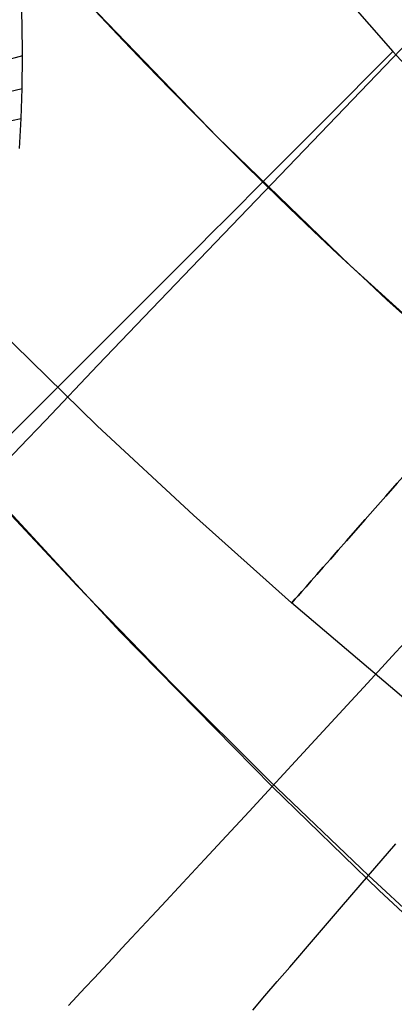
# Model space of a CAD drawing. Extents: x 35624 to 36541, y 4015 to 4839.
# Tile 9 of 150: x 35839 to 35851, y 4109 to 4140. Entities that reach past the tile are written whole.
import ezdxf

# ---------------------------------------------------------------- set-up
doc = ezdxf.new("R2010")
doc.units = 0
for name, color, linetype in [('FUSTO_INTERNO', 200, 'CONTINUOUS'), ('GAMBE', 96, 'CONTINUOUS'), ('IGES_LEVEL_1', 4, 'CONTINUOUS')]:
    doc.layers.add(name, color=color, linetype=linetype)

msp = doc.modelspace()

# ---------------------------------------------------------------- linework, layer by layer
at = {"layer": 'FUSTO_INTERNO'}
for p, q in [((35845.265, 4136.162, -193.153), (35841.314, 4140.251, -193.153)), ((35845.265, 4136.162, -168.153), (35841.314, 4140.251, -168.153)), ((35841.314, 4140.251, -180.653), (35845.265, 4136.162, -180.653)), ((35849.354, 4132.21, -193.153), (35845.265, 4136.162, -193.153)), ((35849.354, 4132.21, -168.153), (35845.265, 4136.162, -168.153)), ((35845.265, 4136.162, -180.653), (35849.354, 4132.21, -180.653)), ((35845.265, 4136.162, -193.153), (35845.265, 4136.162, -168.153)), ((35853.576, 4128.401, -193.153), (35849.354, 4132.21, -193.153)), ((35853.576, 4128.401, -168.153), (35849.354, 4132.21, -168.153)), ((35849.354, 4132.21, -180.653), (35853.576, 4128.401, -180.653))]:
    msp.add_line(p, q, dxfattribs=at)
for centre, radius, start, end in [((35963.018, 4253.916, -193.153), 166.529, 180, 225.00033), ((35963.02, 4253.916, -185.156), 153.53, 180, 270.00001), ((35963.02, 4253.918, -193.153), 166.531, 225.00033, 270)]:
    msp.add_arc(centre, radius, start, end, dxfattribs=at)
at = {"layer": 'GAMBE'}
for p, q in [((35841.566, 4127.286, -380.007), (35835.774, 4132.941, -380.007)), ((35844.534, 4124.537, -380.007), (35841.566, 4127.286, -380.007)), ((35847.547, 4121.842, -380.007), (35844.534, 4124.537, -380.007)), ((35853.408, 4116.861, -380.007), (35847.547, 4121.842, -380.007))]:
    msp.add_line(p, q, dxfattribs=at)
at = {"layer": 'GAMBE', "extrusion": (0.750222, -0.661186, -2.08941e-07)}
msp.add_circle((26809.185, -380.006, 24168.326), 15.002, dxfattribs=at)
at = {"layer": 'IGES_LEVEL_1'}
for p, q in [((35846.705, 4134.482, -107.891), (35853.923, 4141.988, -103)), ((35848.223, 4141.584, -319.731), (35850.665, 4138.801, -319.731)), ((35839.256, 4139.65, -318.448), (35839.22, 4140.616, -318.619)), ((35839.267, 4138.671, -318.255), (35839.256, 4139.65, -318.448)), ((35850.665, 4138.801, -319.731), (35854.936, 4134.164, -319.731)), ((35839.254, 4137.661, -318.035), (35839.267, 4138.671, -318.255)), ((35839.223, 4136.733, -317.811), (35839.254, 4137.661, -318.035)), ((35839.174, 4135.81, -317.569), (35839.223, 4136.733, -317.811)), ((35844.96, 4132.665, -109.157), (35846.705, 4134.482, -107.891)), ((35843.252, 4130.883, -110.455), (35844.96, 4132.665, -109.157)), ((35841.587, 4129.144, -111.796), (35843.252, 4130.883, -110.455)), ((35839.97, 4127.451, -113.195), (35841.587, 4129.144, -111.796)), ((35839.181, 4126.625, -113.921), (35839.97, 4127.451, -113.195)), ((35838.406, 4125.812, -114.668), (35839.181, 4126.625, -113.921)), ((35842.272, 4120.95, -313.437), (35837.734, 4125.854, -313.436)), ((35838.06, 4125.448, -115.014), (35840.945, 4122.365, -115.007)), ((35840.945, 4122.365, -115.007), (35843.883, 4119.337, -115)), ((35846.948, 4116.186, -313.437), (35842.272, 4120.95, -313.437)), ((35850.644, 4120.193, -316.619), (35851.025, 4120.608, -316.88)), ((35849.887, 4119.371, -316.064), (35850.644, 4120.193, -316.619)), ((35843.883, 4119.337, -115), (35846.874, 4116.364, -114.993)), ((35849.138, 4118.558, -315.468), (35849.887, 4119.371, -316.064)), ((35848.397, 4117.756, -314.831), (35849.138, 4118.558, -315.468)), ((35847.667, 4116.965, -314.154), (35848.397, 4117.756, -314.831)), ((35846.948, 4116.186, -313.437), (35847.667, 4116.965, -314.154)), ((35846.24, 4115.421, -312.682), (35846.948, 4116.186, -313.437)), ((35846.874, 4116.364, -114.993), (35849.918, 4113.447, -114.987)), ((35850.244, 4112.991, -313.437), (35846.948, 4116.186, -313.437)), ((35845.545, 4114.671, -311.89), (35846.24, 4115.421, -312.682)), ((35844.865, 4113.938, -311.06), (35845.545, 4114.671, -311.89)), ((35849.918, 4113.447, -114.987), (35850.763, 4114.428, -114.116)), ((35844.202, 4113.224, -310.195), (35844.865, 4113.938, -311.06)), ((35849.091, 4112.488, -115.891), (35849.918, 4113.447, -114.987)), ((35849.918, 4113.447, -114.987), (35853.013, 4110.587, -114.981)), ((35843.556, 4112.53, -309.295), (35844.202, 4113.224, -310.195)), ((35853.602, 4109.864, -313.438), (35850.244, 4112.991, -313.437)), ((35843.24, 4112.191, -308.831), (35843.556, 4112.53, -309.295)), ((35848.283, 4111.55, -116.832), (35849.091, 4112.488, -115.891)), ((35842.93, 4111.858, -308.359), (35843.24, 4112.191, -308.831)), ((35842.626, 4111.532, -307.879), (35842.93, 4111.858, -308.359)), ((35847.496, 4110.635, -117.815), (35848.283, 4111.55, -116.832)), ((35842.327, 4111.212, -307.39), (35842.626, 4111.532, -307.879)), ((35842.035, 4110.899, -306.893), (35842.327, 4111.212, -307.39)), ((35841.749, 4110.594, -306.387), (35842.035, 4110.899, -306.893)), ((35847.111, 4110.186, -118.324), (35847.496, 4110.635, -117.815)), ((35841.471, 4110.296, -305.874), (35841.749, 4110.594, -306.387)), ((35841.199, 4110.007, -305.352), (35841.471, 4110.296, -305.874)), ((35846.73, 4109.744, -118.845), (35847.111, 4110.186, -118.324)), ((35840.681, 4109.455, -304.284), (35840.936, 4109.726, -304.822)), ((35840.936, 4109.726, -304.822), (35841.199, 4110.007, -305.352)), ((35846.355, 4109.308, -119.379), (35846.73, 4109.744, -118.845))]:
    msp.add_line(p, q, dxfattribs=at)
at = {"layer": 'IGES_LEVEL_1', "extrusion": (-3.24248e-08, 4.02708e-16, 1)}
msp.add_arc((36020.496, 4312.186, -319.732), 200, 180, 270, dxfattribs=at)
msp.add_arc((36020.496, 4312.186, -319.732), 200, 180, 270, dxfattribs=at)
at = {"layer": 'IGES_LEVEL_1', "extrusion": (-3.24248e-08, 1.98964e-15, 1)}
msp.add_arc((36020.496, 4312.186, -139.732), 184.252, 180, 270, dxfattribs=at)
msp.add_arc((36020.496, 4312.186, -139.732), 184.252, 180, 270, dxfattribs=at)
at = {"layer": 'IGES_LEVEL_1', "extrusion": (-0.344574, 0.933382, -0.10033)}
msp.add_arc((-35059.392, -1157.123, -8452.532), 15.978, 284.7528, 0.0636, dxfattribs=at)
at = {"layer": 'IGES_LEVEL_1', "extrusion": (0.708542, -0.705651, 0.004989)}
msp.add_arc((28232.009, -398.974, 22479.561), 32.922, 233.9405, 268.105, dxfattribs=at)
at = {"layer": 'IGES_LEVEL_1', "extrusion": (-0.298866, 0.945136, -0.131895)}
msp.add_arc((-35423.886, -1204.895, -6757.568), 15.972, 286.5524, 0.1018, dxfattribs=at)
at = {"layer": 'IGES_LEVEL_1', "extrusion": (-0.27528, 0.949581, -0.150056)}
msp.add_arc((-35578.872, -1200.253, -5889.076), 15.97, 287.475, 0.1186, dxfattribs=at)
at = {"layer": 'IGES_LEVEL_1', "extrusion": (-0.253667, 0.952627, -0.167792)}
msp.add_arc((-35701.886, -1174.78, -5097.152), 15.97, 288.3076, 0.132, dxfattribs=at)

doc.saveas('drawing.dxf')
